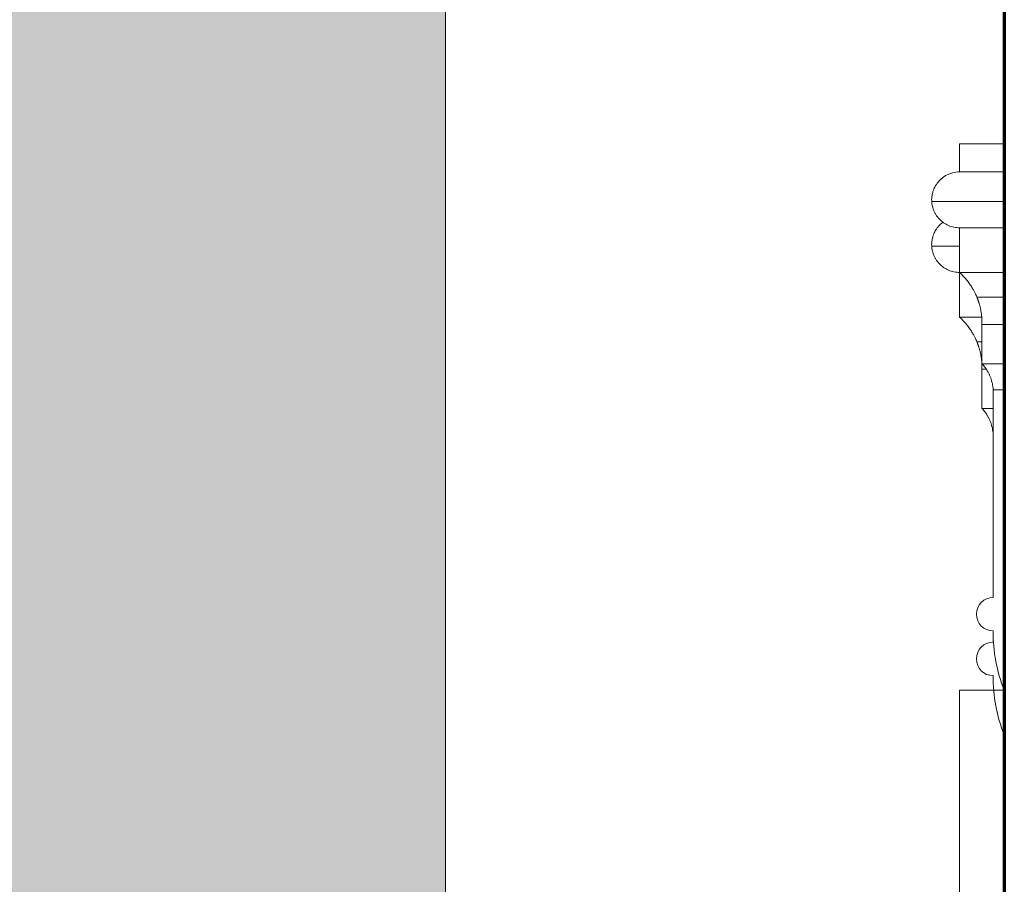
# Model space of a CAD drawing. Header units: millimetres. Extents: x -5210 to 64392, y -2302 to 8822.
# Tile 249 of 256: x 50467 to 51348, y 3456 to 4230. Entities that reach past the tile are written whole.
import ezdxf

# ---------------------------------------------------------------- set-up
doc = ezdxf.new("R2010")
doc.units = ezdxf.units.MM
doc.linetypes.add('_Tracejado médio', pattern=[4, 3, -1])
for name, color, linetype, lineweight in [('A-GENM', 13, 'Continuous', 18), ('A-GLAZ', 151, 'Continuous', 18), ('A-WALL', 113, 'Continuous', 25)]:
    doc.layers.add(name, color=color, linetype=linetype, lineweight=lineweight)

# ---------------------------------------------------------------- blocks, each defined once
blk = doc.blocks.new('Window_CV - Window_CV - 1 divisão-4329170-CORTE D - MANTER _ DEMOLIR')
at = {"layer": 'A-GLAZ'}
for p in [(11913.49, 3435), (11953.49, 3630)]:
    blk.add_line(p, (11913.49, 3630), dxfattribs=at)
blk = doc.blocks.new('ornamento esquadrias - ornamento esquadrias-V16-CORTE D - MANTER _ DEMOLIR')
at = {"layer": 'A-GENM'}
for p, q in [((11913.49, 4093.88), (11913.49, 4118.88)), ((11953.49, 4118.88), (11913.49, 4118.88)), ((11913.49, 4093.88), (11953.49, 4093.88)), ((11913.49, 4093.88), (11953.49, 4093.88)), ((11953.49, 4067.3), (11888.54, 4067.3)), ((11953.49, 4043.88), (11913.49, 4043.88)), ((11913.49, 4003.88), (11913.49, 4043.88)), ((11953.49, 4043.88), (11913.49, 4043.88)), ((11913.49, 4003.88), (11953.49, 4003.88)), ((11913.49, 4003.88), (11953.49, 4003.88)), ((11953.49, 3981.7), (11929.03, 3981.7)), ((11933.49, 3922.21), (11933.49, 3957.21)), ((11953.49, 3957.21), (11933.49, 3957.21)), ((11953.49, 3957.21), (11933.5, 3957.21)), ((11933.49, 3922.21), (11953.49, 3922.21)), ((11933.49, 3922.21), (11953.49, 3922.21)), ((11943.49, 3713.01), (11943.49, 3898.83)), ((11953.49, 3898.83), (11943.49, 3898.83)), ((11953.49, 3898.83), (11943.49, 3898.83))]:
    blk.add_line(p, q, dxfattribs=at)
for centre, radius, start, end in [((11943.49, 3698.01), 15, 90, 270), ((12080.69, 3681.44), 137.2, 179.34693, 202.02027)]:
    blk.add_arc(centre, radius, start, end, dxfattribs=at)
for points, knots in [([(11913.49, 4093.88), (11911.23, 4093.87), (11908, 4093.45), (11903.87, 4092.02), (11900.96, 4090.6), (11898.33, 4088.83), (11895.96, 4086.79), (11894.28, 4084.93), (11893.09, 4083.34), (11891.74, 4081.33), (11890.73, 4079.33), (11889.99, 4077.43), (11889.55, 4076.17), (11889.13, 4074.58), (11888.77, 4072.69), (11888.46, 4070.25), (11888.45, 4068.46), (11888.54, 4067.3)], [0, 0, 0, 0, 0.142857, 0.214286, 0.285714, 0.357143, 0.428571, 0.5, 0.535714, 0.571429, 0.678571, 0.705357, 0.732143, 0.785714, 0.839286, 0.892857, 1, 1, 1, 1]), ([(11888.54, 4067.3), (11888.55, 4066.86), (11888.62, 4065.9), (11888.92, 4064.17), (11889.3, 4062.53), (11889.71, 4061.13), (11890.21, 4059.71), (11891.01, 4057.87), (11892.61, 4054.95), (11896.3, 4050.17), (11901.93, 4046.27), (11908.39, 4044.23), (11911.76, 4043.89), (11913.49, 4043.88)], [0, 0, 0, 0, 0.0625, 0.125, 0.1875, 0.21875, 0.25, 0.3125, 0.375, 0.5, 0.75, 0.875, 1, 1, 1, 1]), ([(11929.03, 3981.7), (11928.79, 3982.4), (11928.09, 3983.95), (11926.78, 3986.61), (11925.86, 3988.36), (11925.04, 3989.77), (11924.1, 3991.28), (11923.06, 3992.89), (11921.89, 3994.59), (11920.09, 3996.94), (11917.42, 4000), (11914.87, 4002.57), (11913.49, 4003.88)], [-1, -1, -1, -1, -0.75, -0.625, -0.5625, -0.5, -0.4375, -0.375, -0.3125, -0.25, -0.125, 0, 0, 0, 0]), ([(11933.5, 3957.21), (11933.53, 3959.75), (11933.42, 3963.39), (11932.88, 3967.75), (11932.43, 3970.25), (11932.06, 3972.09), (11931.74, 3973.39), (11931.42, 3974.6), (11931.11, 3975.73), (11930.8, 3976.78), (11930.49, 3977.73), (11930.2, 3978.58), (11929.93, 3979.34), (11929.7, 3980.01), (11929.41, 3980.76), (11929.25, 3981.16), (11929.17, 3981.36)], [-1, -1, -1, -1, -0.8333333, -0.75, -0.6666667, -0.625, -0.5833333, -0.5416667, -0.5, -0.4583333, -0.4166667, -0.375, -0.3333333, -0.2916667, -0.25, -0.1666667, -0.1666667, -0.1666667, -0.1666667]), ([(11943.49, 3898.83), (11943.38, 3900.75), (11943.03, 3903.58), (11942.15, 3907.1), (11941.47, 3909.18), (11940.88, 3910.75), (11940.39, 3911.88), (11939.88, 3912.97), (11939.36, 3914.01), (11938.83, 3914.99), (11938.28, 3915.93), (11937.72, 3916.81), (11937.18, 3917.65), (11936.64, 3918.43), (11936.09, 3919.15), (11935.57, 3919.81), (11935.08, 3920.42), (11934.64, 3920.97), (11934.09, 3921.62), (11933.72, 3922.01), (11933.49, 3922.21)], [-1, -1, -1, -1, -0.833333, -0.75, -0.666667, -0.625, -0.583333, -0.541667, -0.5, -0.458333, -0.416667, -0.375, -0.333333, -0.291667, -0.25, -0.208333, -0.166667, -0.125, -0.083333, 0, 0, 0, 0])]:
    blk.add_open_spline(points, degree=3, knots=knots, dxfattribs=at)
blk = doc.blocks.new('ornamento esquadrias - ornamento esquadrias-V17-CORTE D - MANTER _ DEMOLIR')
at = {"layer": 'A-GENM'}
for p, q in [((11913.49, 4027.3), (11888.54, 4027.3)), ((11913.49, 3963.88), (11913.49, 4003.88)), ((11913.49, 3963.88), (11933.27, 3963.88)), ((11913.49, 3963.88), (11933.27, 3963.88)), ((11933.49, 3941.7), (11929.03, 3941.7)), ((11933.49, 3882.21), (11933.49, 3917.21)), ((11937.43, 3917.21), (11933.49, 3917.21)), ((11937.43, 3917.21), (11933.5, 3917.21)), ((11933.49, 3882.21), (11943.49, 3882.21)), ((11933.49, 3882.21), (11943.49, 3882.21)), ((11943.49, 3673.01), (11943.49, 3683.01))]:
    blk.add_line(p, q, dxfattribs=at)
for centre, radius, start, end in [((11943.49, 3658.01), 15, 90, 270), ((12080.69, 3641.44), 137.2, 179.34693, 202.02027)]:
    blk.add_arc(centre, radius, start, end, dxfattribs=at)
for points, knots in [([(11898.57, 4048.93), (11898.5, 4048.88), (11897.6, 4048.2), (11895.96, 4046.79), (11894.28, 4044.93), (11893.09, 4043.34), (11891.74, 4041.33), (11890.73, 4039.33), (11889.99, 4037.43), (11889.55, 4036.17), (11889.13, 4034.58), (11888.77, 4032.69), (11888.46, 4030.25), (11888.45, 4028.46), (11888.54, 4027.3)], [0.3516605, 0.3516605, 0.3516605, 0.3516605, 0.3571429, 0.4285714, 0.5, 0.5357143, 0.5714286, 0.6785714, 0.7053571, 0.7321429, 0.7857143, 0.8392857, 0.8928571, 1, 1, 1, 1]), ([(11888.54, 4027.3), (11888.55, 4026.86), (11888.62, 4025.9), (11888.92, 4024.17), (11889.3, 4022.53), (11889.71, 4021.13), (11890.21, 4019.71), (11891.01, 4017.87), (11892.61, 4014.95), (11896.3, 4010.17), (11901.93, 4006.27), (11908.39, 4004.23), (11911.76, 4003.89), (11913.49, 4003.88)], [0, 0, 0, 0, 0.0625, 0.125, 0.1875, 0.21875, 0.25, 0.3125, 0.375, 0.5, 0.75, 0.875, 1, 1, 1, 1]), ([(11929.03, 3941.7), (11928.79, 3942.4), (11928.09, 3943.95), (11926.78, 3946.61), (11925.86, 3948.36), (11925.04, 3949.77), (11924.1, 3951.28), (11923.06, 3952.89), (11921.89, 3954.59), (11920.09, 3956.94), (11917.42, 3960), (11914.87, 3962.57), (11913.49, 3963.88)], [-1, -1, -1, -1, -0.75, -0.625, -0.5625, -0.5, -0.4375, -0.375, -0.3125, -0.25, -0.125, 0, 0, 0, 0]), ([(11933.5, 3917.21), (11933.53, 3919.75), (11933.42, 3923.39), (11932.88, 3927.75), (11932.43, 3930.25), (11932.06, 3932.09), (11931.74, 3933.39), (11931.42, 3934.6), (11931.11, 3935.73), (11930.8, 3936.78), (11930.49, 3937.73), (11930.2, 3938.58), (11929.93, 3939.34), (11929.7, 3940.01), (11929.41, 3940.76), (11929.25, 3941.16), (11929.17, 3941.36)], [-1, -1, -1, -1, -0.8333333, -0.75, -0.6666667, -0.625, -0.5833333, -0.5416667, -0.5, -0.4583333, -0.4166667, -0.375, -0.3333333, -0.2916667, -0.25, -0.1666667, -0.1666667, -0.1666667, -0.1666667]), ([(11943.49, 3858.83), (11943.38, 3860.75), (11943.03, 3863.58), (11942.15, 3867.1), (11941.47, 3869.18), (11940.88, 3870.75), (11940.39, 3871.88), (11939.88, 3872.97), (11939.36, 3874.01), (11938.83, 3874.99), (11938.28, 3875.93), (11937.72, 3876.81), (11937.18, 3877.65), (11936.64, 3878.43), (11936.09, 3879.15), (11935.57, 3879.81), (11935.08, 3880.42), (11934.64, 3880.97), (11934.09, 3881.62), (11933.72, 3882.01), (11933.49, 3882.21)], [-1, -1, -1, -1, -0.833333, -0.75, -0.666667, -0.625, -0.583333, -0.541667, -0.5, -0.458333, -0.416667, -0.375, -0.333333, -0.291667, -0.25, -0.208333, -0.166667, -0.125, -0.083333, 0, 0, 0, 0])]:
    blk.add_open_spline(points, degree=3, knots=knots, dxfattribs=at)

msp = doc.modelspace()

# ---------------------------------------------------------------- hatches: boundary and pattern name
at = {"layer": 'A-WALL', "lineweight": 18}
h = msp.add_hatch(color=41, dxfattribs=at)
h.paths.add_polyline_path([(48342.101, 1280), (50217.934, 1280), (50217.934, 1950), (50847.934, 1950), (50847.934, 5173.798), (45489.367, 5173.798), (45489.367, 5322.738), (50847.934, 5322.738), (50847.934, 5328.7), (45487.934, 5328.7), (45487.934, 1280), (47590.991, 1280)], flags=0)
h.paths.add_polyline_path([(48342.101, 1820), (47882.647, 1820), (47882.647, 3630), (49082.647, 3630), (49082.647, 1820)], flags=0)
h.paths.add_polyline_path([(46455.546, 2680), (46455.546, 2780), (46430.546, 2780), (46430.546, 3435), (47300.546, 3435), (47300.546, 2780), (47275.546, 2780), (47275.546, 2680), (47250.546, 2680), (47250.546, 2780), (46480.546, 2780), (46480.546, 2680), (46464.325, 2680)], flags=0)

# ---------------------------------------------------------------- linework, layer by layer
at = {"layer": 'A-WALL', "lineweight": 70}
msp.add_line((51347.934, 5328.7), (51347.934, 0), dxfattribs=at)
at = {"layer": 'A-WALL', "lineweight": 18}
msp.add_line((50847.934, 5173.798), (50847.934, 1950), dxfattribs=at)
at = {"layer": 'A-WALL', "color": 30, "linetype": '_Tracejado médio', "lineweight": 18}
msp.add_line((50847.934, 1950), (50847.934, 5173.798), dxfattribs=at)

# ---------------------------------------------------------------- block references
at = {"layer": 'A-GENM'}
for name in ['ornamento esquadrias - ornamento esquadrias-V16-CORTE D - MANTER _ DEMOLIR', 'ornamento esquadrias - ornamento esquadrias-V17-CORTE D - MANTER _ DEMOLIR']:
    msp.add_blockref(name, (39394.442, 0), dxfattribs=at)
at = {"layer": 'A-GLAZ'}
msp.add_blockref('Window_CV - Window_CV - 1 divisão-4329170-CORTE D - MANTER _ DEMOLIR', (39394.442, 0), dxfattribs=at)

doc.saveas('drawing.dxf')
